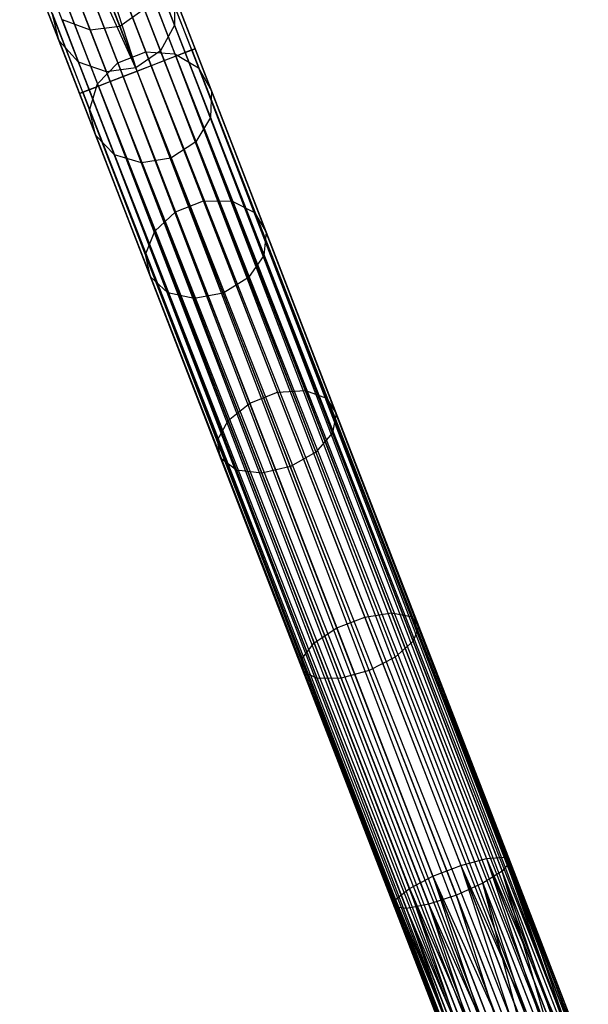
# Model space of a CAD drawing. Extents: x -102 to 101, y -101 to 102.
# Tile 110 of 256: x -32 to -23, y 60 to 76. Entities that reach past the tile are written whole.
import ezdxf

# ---------------------------------------------------------------- set-up
doc = ezdxf.new("R2010")
doc.units = 0
doc.header["$LTSCALE"] = 25.4
doc.layers.get('0').update_dxf_attribs({"linetype": 'CONTINUOUS'})

# ---------------------------------------------------------------- blocks, each defined once
blk = doc.blocks.new('NL2500012268_STL')
at = {"color": 0}
for p, q in [((66.177, 92.803, 306.167), (72.745, 75.849, 46.167)), ((66.177, 92.803, 306.167), (72.745, 75.849, 46.167)), ((66.651, 92.864, 306.175), (73.219, 75.911, 46.175)), ((66.651, 92.864, 306.175), (73.219, 75.911, 46.175)), ((74.37, 75.528, 327.855), (72.873, 79.393, 327.428)), ((74.37, 75.528, 327.855), (72.873, 79.393, 327.428)), ((73.498, 75.19, 328.5), (72.179, 79.259, 328.032)), ((73.498, 75.19, 328.5), (72.179, 79.259, 328.032)), ((73.722, 75.277, 328.471), (72.179, 79.259, 328.032)), ((73.722, 75.277, 328.471), (72.179, 79.259, 328.032)), ((74.117, 75.43, 328.249), (72.59, 79.37, 327.814)), ((74.117, 75.43, 328.249), (72.59, 79.37, 327.814)), ((74.424, 75.549, 327.379), (72.962, 79.324, 326.963)), ((74.424, 75.549, 327.379), (72.962, 79.324, 326.963)), ((73.275, 75.104, 328.471), (71.733, 79.086, 328.032)), ((73.275, 75.104, 328.471), (71.733, 79.086, 328.032)), ((73.498, 75.19, 328.5), (71.733, 79.086, 328.032)), ((73.498, 75.19, 328.5), (71.733, 79.086, 328.032)), ((74.266, 75.488, 326.932), (72.836, 79.177, 326.525)), ((74.266, 75.488, 326.932), (72.836, 79.177, 326.525)), ((73.932, 75.358, 326.615), (72.526, 78.988, 326.214)), ((73.932, 75.358, 326.615), (72.526, 78.988, 326.214)), ((72.88, 74.951, 328.249), (71.354, 78.891, 327.814)), ((72.88, 74.951, 328.249), (71.354, 78.891, 327.814)), ((73.498, 75.19, 326.5), (72.101, 78.798, 326.102)), ((73.498, 75.19, 326.5), (72.101, 78.798, 326.102)), ((72.573, 74.832, 327.379), (71.11, 78.607, 326.963)), ((72.573, 74.832, 327.379), (71.11, 78.607, 326.963)), ((72.626, 74.852, 327.855), (71.129, 78.718, 327.428)), ((72.626, 74.852, 327.855), (71.129, 78.718, 327.428)), ((73.065, 75.022, 326.615), (71.659, 78.652, 326.214)), ((73.065, 75.022, 326.615), (71.659, 78.652, 326.214)), ((72.731, 74.893, 326.932), (71.301, 78.583, 326.525)), ((72.731, 74.893, 326.932), (71.301, 78.583, 326.525)), ((73.018, 77.094, 41.619), (73.636, 75.497, 37.471)), ((73.018, 77.094, 41.619), (73.636, 75.497, 37.471)), ((73.49, 77.048, 41.682), (74.102, 75.468, 37.577)), ((73.49, 77.048, 41.682), (74.102, 75.468, 37.577)), ((72.571, 76.921, 41.619), (73.19, 75.324, 37.471)), ((72.571, 76.921, 41.619), (73.19, 75.324, 37.471)), ((73.88, 76.793, 41.792), (74.48, 75.243, 37.765)), ((73.88, 76.793, 41.792), (74.48, 75.243, 37.765)), ((72.253, 76.569, 41.682), (72.865, 74.989, 37.577)), ((72.253, 76.569, 41.682), (72.865, 74.989, 37.577)), ((73.831, 76.61, 46.145), (74.096, 75.927, 42.051)), ((73.831, 76.61, 46.145), (74.096, 75.927, 42.051)), ((71.977, 76.37, 46.113), (72.247, 75.672, 41.925)), ((71.977, 76.37, 46.113), (72.247, 75.672, 41.925)), ((74.099, 76.389, 41.925), (74.096, 75.927, 42.051)), ((74.099, 76.389, 41.925), (74.096, 75.927, 42.051)), ((74.099, 76.389, 41.925), (74.685, 74.875, 37.993)), ((74.099, 76.389, 41.925), (74.685, 74.875, 37.993)), ((72.247, 75.672, 41.925), (72.136, 76.118, 41.792)), ((72.136, 76.118, 41.792), (72.737, 74.568, 37.765)), ((72.136, 76.118, 41.792), (72.737, 74.568, 37.765)), ((72.247, 75.672, 41.925), (72.136, 76.118, 41.792)), ((73.219, 75.911, 46.175), (73.611, 76.185, 46.167)), ((73.219, 75.911, 46.175), (73.611, 76.185, 46.167)), ((73.611, 76.185, 46.167), (73.872, 75.513, 42.14)), ((73.611, 76.185, 46.167), (73.872, 75.513, 42.14)), ((72.296, 76.015, 46.145), (72.745, 75.849, 46.167)), ((72.296, 76.015, 46.145), (72.745, 75.849, 46.167)), ((72.296, 76.015, 46.145), (72.561, 75.332, 42.051)), ((72.296, 76.015, 46.145), (72.561, 75.332, 42.051)), ((74.096, 75.927, 42.051), (73.872, 75.513, 42.14)), ((74.096, 75.927, 42.051), (73.872, 75.513, 42.14)), ((74.096, 75.927, 42.051), (74.669, 74.447, 38.207)), ((74.096, 75.927, 42.051), (74.669, 74.447, 38.207)), ((72.745, 75.849, 46.167), (73.219, 75.911, 46.175)), ((72.745, 75.849, 46.167), (73.219, 75.911, 46.175)), ((72.745, 75.849, 46.167), (73.005, 75.178, 42.14)), ((72.745, 75.849, 46.167), (73.005, 75.178, 42.14)), ((73.219, 75.911, 46.175), (73.478, 75.243, 42.172)), ((73.219, 75.911, 46.175), (73.478, 75.243, 42.172)), ((72.561, 75.332, 42.051), (72.247, 75.672, 41.925)), ((72.247, 75.672, 41.925), (72.834, 74.158, 37.993)), ((72.247, 75.672, 41.925), (72.834, 74.158, 37.993)), ((72.561, 75.332, 42.051), (72.247, 75.672, 41.925)), ((73.19, 75.324, 37.471), (73.636, 75.497, 37.471)), ((73.19, 75.324, 37.471), (73.636, 75.497, 37.471)), ((73.872, 75.513, 42.14), (73.478, 75.243, 42.172)), ((73.872, 75.513, 42.14), (73.478, 75.243, 42.172)), ((73.636, 75.497, 37.471), (74.56, 73.114, 33.781)), ((73.636, 75.497, 37.471), (74.56, 73.114, 33.781)), ((73.636, 75.497, 37.471), (74.102, 75.468, 37.577)), ((73.636, 75.497, 37.471), (74.102, 75.468, 37.577)), ((73.872, 75.513, 42.14), (74.435, 74.058, 38.358)), ((73.872, 75.513, 42.14), (74.435, 74.058, 38.358)), ((73.932, 75.358, 326.615), (74.266, 75.488, 326.932)), ((73.932, 75.358, 326.615), (74.266, 75.488, 326.932)), ((74.102, 75.468, 37.577), (75.015, 73.11, 33.927)), ((74.102, 75.468, 37.577), (75.015, 73.11, 33.927)), ((74.102, 75.468, 37.577), (74.48, 75.243, 37.765)), ((74.102, 75.468, 37.577), (74.48, 75.243, 37.765)), ((74.37, 75.528, 327.855), (74.117, 75.43, 328.249)), ((74.37, 75.528, 327.855), (74.117, 75.43, 328.249)), ((74.266, 75.488, 326.932), (74.424, 75.549, 327.379)), ((74.266, 75.488, 326.932), (74.424, 75.549, 327.379)), ((74.266, 75.488, 326.932), (87.62, 40.573, 326.751)), ((87.874, 40.671, 327.145), (74.266, 75.488, 326.932)), ((87.874, 40.671, 327.145), (74.266, 75.488, 326.932)), ((87.769, 40.631, 326.932), (74.266, 75.488, 326.932)), ((87.769, 40.631, 326.932), (74.266, 75.488, 326.932)), ((74.266, 75.488, 326.932), (87.62, 40.573, 326.751)), ((74.424, 75.549, 327.379), (74.37, 75.528, 327.855)), ((74.424, 75.549, 327.379), (74.37, 75.528, 327.855)), ((74.37, 75.528, 327.855), (87.928, 40.692, 327.621)), ((87.769, 40.631, 328.068), (74.37, 75.528, 327.855)), ((87.769, 40.631, 328.068), (74.37, 75.528, 327.855)), ((87.874, 40.671, 327.855), (74.37, 75.528, 327.855)), ((87.874, 40.671, 327.855), (74.37, 75.528, 327.855)), ((74.37, 75.528, 327.855), (87.928, 40.692, 327.621)), ((87.928, 40.692, 327.379), (74.424, 75.549, 327.379)), ((87.928, 40.692, 327.621), (74.424, 75.549, 327.379)), ((74.424, 75.549, 327.379), (87.874, 40.671, 327.145)), ((87.928, 40.692, 327.621), (74.424, 75.549, 327.379)), ((87.928, 40.692, 327.379), (74.424, 75.549, 327.379)), ((74.424, 75.549, 327.379), (87.874, 40.671, 327.145)), ((73.005, 75.178, 42.14), (72.561, 75.332, 42.051)), ((72.561, 75.332, 42.051), (73.134, 73.853, 38.207)), ((72.561, 75.332, 42.051), (73.134, 73.853, 38.207)), ((73.005, 75.178, 42.14), (72.561, 75.332, 42.051)), ((72.865, 74.989, 37.577), (73.19, 75.324, 37.471)), ((72.865, 74.989, 37.577), (73.19, 75.324, 37.471)), ((73.19, 75.324, 37.471), (74.113, 72.941, 33.781)), ((73.19, 75.324, 37.471), (74.113, 72.941, 33.781)), ((73.498, 75.19, 326.5), (73.932, 75.358, 326.615)), ((73.498, 75.19, 326.5), (73.932, 75.358, 326.615)), ((74.117, 75.43, 328.249), (73.722, 75.277, 328.471)), ((74.117, 75.43, 328.249), (73.722, 75.277, 328.471)), ((73.932, 75.358, 326.615), (87.225, 40.42, 326.529)), ((87.62, 40.573, 326.751), (73.932, 75.358, 326.615)), ((87.62, 40.573, 326.751), (73.932, 75.358, 326.615)), ((87.435, 40.501, 326.615), (73.932, 75.358, 326.615)), ((87.435, 40.501, 326.615), (73.932, 75.358, 326.615)), ((73.932, 75.358, 326.615), (87.225, 40.42, 326.529)), ((74.117, 75.43, 328.249), (87.769, 40.631, 328.068)), ((87.435, 40.501, 328.385), (74.117, 75.43, 328.249)), ((87.435, 40.501, 328.385), (74.117, 75.43, 328.249)), ((87.62, 40.573, 328.249), (74.117, 75.43, 328.249)), ((87.62, 40.573, 328.249), (74.117, 75.43, 328.249)), ((74.117, 75.43, 328.249), (87.769, 40.631, 328.068)), ((73.478, 75.243, 42.172), (73.005, 75.178, 42.14)), ((73.478, 75.243, 42.172), (73.005, 75.178, 42.14)), ((73.005, 75.178, 42.14), (73.569, 73.722, 38.358)), ((73.005, 75.178, 42.14), (73.569, 73.722, 38.358)), ((73.065, 75.022, 326.615), (73.498, 75.19, 326.5)), ((73.065, 75.022, 326.615), (73.498, 75.19, 326.5)), ((73.498, 75.19, 328.5), (73.275, 75.104, 328.471)), ((73.498, 75.19, 328.5), (73.275, 75.104, 328.471)), ((74.038, 73.796, 38.413), (73.478, 75.243, 42.172)), ((74.038, 73.796, 38.413), (73.478, 75.243, 42.172)), ((73.722, 75.277, 328.471), (73.498, 75.19, 328.5)), ((73.722, 75.277, 328.471), (73.498, 75.19, 328.5)), ((87.225, 40.42, 326.529), (73.498, 75.19, 326.5)), ((87.002, 40.334, 328.5), (73.498, 75.19, 328.5)), ((87.002, 40.334, 328.5), (73.498, 75.19, 328.5)), ((87.002, 40.334, 326.5), (73.498, 75.19, 326.5)), ((87.225, 40.42, 326.529), (73.498, 75.19, 326.5)), ((87.002, 40.334, 326.5), (73.498, 75.19, 326.5)), ((86.779, 40.247, 326.529), (73.498, 75.19, 326.5)), ((86.779, 40.247, 326.529), (73.498, 75.19, 326.5)), ((73.722, 75.277, 328.471), (87.435, 40.501, 328.385)), ((87.225, 40.42, 328.471), (73.722, 75.277, 328.471)), ((87.225, 40.42, 328.471), (73.722, 75.277, 328.471)), ((73.722, 75.277, 328.471), (87.435, 40.501, 328.385)), ((74.48, 75.243, 37.765), (75.377, 72.93, 34.185)), ((74.48, 75.243, 37.765), (75.377, 72.93, 34.185)), ((74.48, 75.243, 37.765), (74.685, 74.875, 37.993)), ((74.48, 75.243, 37.765), (74.685, 74.875, 37.993)), ((72.731, 74.893, 326.932), (73.065, 75.022, 326.615)), ((72.731, 74.893, 326.932), (73.065, 75.022, 326.615)), ((72.737, 74.568, 37.765), (72.865, 74.989, 37.577)), ((72.737, 74.568, 37.765), (72.865, 74.989, 37.577)), ((72.865, 74.989, 37.577), (73.779, 72.631, 33.927)), ((72.865, 74.989, 37.577), (73.779, 72.631, 33.927)), ((73.275, 75.104, 328.471), (72.88, 74.951, 328.249)), ((73.275, 75.104, 328.471), (72.88, 74.951, 328.249)), ((73.065, 75.022, 326.615), (86.384, 40.094, 326.751)), ((86.779, 40.247, 326.529), (73.065, 75.022, 326.615)), ((86.779, 40.247, 326.529), (73.065, 75.022, 326.615)), ((86.569, 40.166, 326.615), (73.065, 75.022, 326.615)), ((86.569, 40.166, 326.615), (73.065, 75.022, 326.615)), ((73.065, 75.022, 326.615), (86.384, 40.094, 326.751)), ((86.569, 40.166, 328.385), (73.275, 75.104, 328.471)), ((86.569, 40.166, 328.385), (73.275, 75.104, 328.471)), ((86.779, 40.247, 328.471), (73.275, 75.104, 328.471)), ((86.779, 40.247, 328.471), (73.275, 75.104, 328.471)), ((72.573, 74.832, 327.379), (72.731, 74.893, 326.932)), ((72.573, 74.832, 327.379), (72.731, 74.893, 326.932)), ((72.626, 74.852, 327.855), (72.573, 74.832, 327.379)), ((72.626, 74.852, 327.855), (72.573, 74.832, 327.379)), ((72.573, 74.832, 327.379), (86.076, 39.975, 327.621)), ((86.076, 39.975, 327.379), (72.573, 74.832, 327.379)), ((72.573, 74.832, 327.379), (86.076, 39.975, 327.621)), ((86.13, 39.996, 327.145), (72.573, 74.832, 327.379)), ((86.13, 39.996, 327.145), (72.573, 74.832, 327.379)), ((86.076, 39.975, 327.379), (72.573, 74.832, 327.379)), ((72.88, 74.951, 328.249), (72.626, 74.852, 327.855)), ((72.88, 74.951, 328.249), (72.626, 74.852, 327.855)), ((72.626, 74.852, 327.855), (86.235, 40.036, 328.068)), ((86.076, 39.975, 327.621), (72.626, 74.852, 327.855)), ((86.076, 39.975, 327.621), (72.626, 74.852, 327.855)), ((86.13, 39.996, 327.855), (72.626, 74.852, 327.855)), ((86.13, 39.996, 327.855), (72.626, 74.852, 327.855)), ((72.626, 74.852, 327.855), (86.235, 40.036, 328.068)), ((72.731, 74.893, 326.932), (86.13, 39.996, 327.145)), ((86.384, 40.094, 326.751), (72.731, 74.893, 326.932)), ((86.384, 40.094, 326.751), (72.731, 74.893, 326.932)), ((86.235, 40.036, 326.932), (72.731, 74.893, 326.932)), ((86.235, 40.036, 326.932), (72.731, 74.893, 326.932)), ((72.731, 74.893, 326.932), (86.13, 39.996, 327.145)), ((72.88, 74.951, 328.249), (86.569, 40.166, 328.385)), ((86.235, 40.036, 328.068), (72.88, 74.951, 328.249)), ((86.235, 40.036, 328.068), (72.88, 74.951, 328.249)), ((86.384, 40.094, 328.249), (72.88, 74.951, 328.249)), ((86.384, 40.094, 328.249), (72.88, 74.951, 328.249)), ((72.88, 74.951, 328.249), (86.569, 40.166, 328.385)), ((74.685, 74.875, 37.993), (74.669, 74.447, 38.207)), ((74.685, 74.875, 37.993), (74.669, 74.447, 38.207)), ((74.685, 74.875, 37.993), (75.56, 72.616, 34.495)), ((74.685, 74.875, 37.993), (75.56, 72.616, 34.495)), ((72.834, 74.158, 37.993), (72.737, 74.568, 37.765)), ((72.737, 74.568, 37.765), (73.633, 72.255, 34.185)), ((72.737, 74.568, 37.765), (73.633, 72.255, 34.185)), ((72.834, 74.158, 37.993), (72.737, 74.568, 37.765)), ((74.669, 74.447, 38.207), (74.435, 74.058, 38.358)), ((74.669, 74.447, 38.207), (74.435, 74.058, 38.358)), ((74.669, 74.447, 38.207), (75.524, 72.239, 34.788)), ((74.669, 74.447, 38.207), (75.524, 72.239, 34.788)), ((73.134, 73.853, 38.207), (72.834, 74.158, 37.993)), ((72.834, 74.158, 37.993), (73.709, 71.899, 34.495)), ((72.834, 74.158, 37.993), (73.709, 71.899, 34.495)), ((73.134, 73.853, 38.207), (72.834, 74.158, 37.993)), ((74.435, 74.058, 38.358), (74.038, 73.796, 38.413)), ((74.435, 74.058, 38.358), (74.038, 73.796, 38.413)), ((74.435, 74.058, 38.358), (75.277, 71.886, 34.996)), ((74.435, 74.058, 38.358), (75.277, 71.886, 34.996)), ((73.569, 73.722, 38.358), (73.134, 73.853, 38.207)), ((73.134, 73.853, 38.207), (73.989, 71.644, 34.788)), ((73.134, 73.853, 38.207), (73.989, 71.644, 34.788)), ((73.569, 73.722, 38.358), (73.134, 73.853, 38.207)), ((74.038, 73.796, 38.413), (73.569, 73.722, 38.358)), ((74.038, 73.796, 38.413), (73.569, 73.722, 38.358)), ((73.569, 73.722, 38.358), (74.41, 71.55, 34.996)), ((73.569, 73.722, 38.358), (74.41, 71.55, 34.996)), ((74.875, 71.637, 35.071), (74.038, 73.796, 38.413)), ((74.875, 71.637, 35.071), (74.038, 73.796, 38.413)), ((74.113, 72.941, 33.781), (74.56, 73.114, 33.781)), ((74.113, 72.941, 33.781), (74.56, 73.114, 33.781)), ((74.56, 73.114, 33.781), (75.745, 70.053, 30.72)), ((74.56, 73.114, 33.781), (75.745, 70.053, 30.72)), ((74.56, 73.114, 33.781), (75.015, 73.11, 33.927)), ((74.56, 73.114, 33.781), (75.015, 73.11, 33.927)), ((75.015, 73.11, 33.927), (76.189, 70.082, 30.898)), ((75.015, 73.11, 33.927), (76.189, 70.082, 30.898)), ((75.015, 73.11, 33.927), (75.377, 72.93, 34.185)), ((75.015, 73.11, 33.927), (75.377, 72.93, 34.185)), ((73.779, 72.631, 33.927), (74.113, 72.941, 33.781)), ((73.779, 72.631, 33.927), (74.113, 72.941, 33.781)), ((74.113, 72.941, 33.781), (75.299, 69.88, 30.72)), ((74.113, 72.941, 33.781), (75.299, 69.88, 30.72)), ((75.377, 72.93, 34.185), (76.528, 69.959, 31.214)), ((75.377, 72.93, 34.185), (76.528, 69.959, 31.214)), ((75.377, 72.93, 34.185), (75.56, 72.616, 34.495)), ((75.377, 72.93, 34.185), (75.56, 72.616, 34.495)), ((73.633, 72.255, 34.185), (73.779, 72.631, 33.927)), ((73.633, 72.255, 34.185), (73.779, 72.631, 33.927)), ((73.779, 72.631, 33.927), (74.952, 69.602, 30.898)), ((73.779, 72.631, 33.927), (74.952, 69.602, 30.898)), ((75.56, 72.616, 34.495), (75.524, 72.239, 34.788)), ((75.56, 72.616, 34.495), (75.524, 72.239, 34.788)), ((75.56, 72.616, 34.495), (76.684, 69.715, 31.594)), ((75.56, 72.616, 34.495), (76.684, 69.715, 31.594)), ((73.709, 71.899, 34.495), (73.633, 72.255, 34.185)), ((73.633, 72.255, 34.185), (74.784, 69.284, 31.214)), ((73.633, 72.255, 34.185), (74.784, 69.284, 31.214)), ((73.709, 71.899, 34.495), (73.633, 72.255, 34.185)), ((75.524, 72.239, 34.788), (75.277, 71.886, 34.996)), ((75.524, 72.239, 34.788), (75.277, 71.886, 34.996)), ((75.524, 72.239, 34.788), (76.623, 69.403, 31.952)), ((75.524, 72.239, 34.788), (76.623, 69.403, 31.952)), ((73.989, 71.644, 34.788), (73.709, 71.899, 34.495)), ((73.709, 71.899, 34.495), (74.833, 68.997, 31.594)), ((73.709, 71.899, 34.495), (74.833, 68.997, 31.594)), ((73.989, 71.644, 34.788), (73.709, 71.899, 34.495)), ((75.277, 71.886, 34.996), (74.875, 71.637, 35.071)), ((75.277, 71.886, 34.996), (74.875, 71.637, 35.071)), ((75.277, 71.886, 34.996), (76.358, 69.096, 32.206)), ((75.277, 71.886, 34.996), (76.358, 69.096, 32.206)), ((74.41, 71.55, 34.996), (73.989, 71.644, 34.788)), ((73.989, 71.644, 34.788), (75.088, 68.808, 31.952)), ((73.989, 71.644, 34.788), (75.088, 68.808, 31.952)), ((74.41, 71.55, 34.996), (73.989, 71.644, 34.788)), ((74.875, 71.637, 35.071), (74.41, 71.55, 34.996)), ((74.875, 71.637, 35.071), (74.41, 71.55, 34.996)), ((74.41, 71.55, 34.996), (75.491, 68.76, 32.206)), ((74.41, 71.55, 34.996), (75.491, 68.76, 32.206)), ((75.949, 68.864, 32.297), (74.875, 71.637, 35.071)), ((75.949, 68.864, 32.297), (74.875, 71.637, 35.071)), ((75.299, 69.88, 30.72), (75.745, 70.053, 30.72)), ((75.299, 69.88, 30.72), (75.745, 70.053, 30.72)), ((75.745, 70.053, 30.72), (76.189, 70.082, 30.898)), ((75.745, 70.053, 30.72), (76.189, 70.082, 30.898)), ((75.745, 70.053, 30.72), (77.139, 66.455, 28.428)), ((75.745, 70.053, 30.72), (77.139, 66.455, 28.428)), ((76.189, 70.082, 30.898), (77.568, 66.522, 28.63)), ((76.189, 70.082, 30.898), (77.568, 66.522, 28.63)), ((76.189, 70.082, 30.898), (76.528, 69.959, 31.214)), ((76.189, 70.082, 30.898), (76.528, 69.959, 31.214)), ((76.528, 69.959, 31.214), (77.88, 66.467, 28.989)), ((76.528, 69.959, 31.214), (77.88, 66.467, 28.989)), ((76.528, 69.959, 31.214), (76.684, 69.715, 31.594)), ((76.528, 69.959, 31.214), (76.684, 69.715, 31.594)), ((74.952, 69.602, 30.898), (75.299, 69.88, 30.72)), ((74.952, 69.602, 30.898), (75.299, 69.88, 30.72)), ((75.299, 69.88, 30.72), (76.693, 66.282, 28.428)), ((75.299, 69.88, 30.72), (76.693, 66.282, 28.428)), ((76.684, 69.715, 31.594), (76.623, 69.403, 31.952)), ((76.684, 69.715, 31.594), (76.623, 69.403, 31.952)), ((76.684, 69.715, 31.594), (78.006, 66.304, 29.421)), ((76.684, 69.715, 31.594), (78.006, 66.304, 29.421)), ((74.784, 69.284, 31.214), (74.952, 69.602, 30.898)), ((74.784, 69.284, 31.214), (74.952, 69.602, 30.898)), ((74.952, 69.602, 30.898), (76.331, 66.043, 28.63)), ((74.952, 69.602, 30.898), (76.331, 66.043, 28.63)), ((76.623, 69.403, 31.952), (76.358, 69.096, 32.206)), ((76.623, 69.403, 31.952), (76.358, 69.096, 32.206)), ((76.623, 69.403, 31.952), (77.915, 66.069, 29.828)), ((76.623, 69.403, 31.952), (77.915, 66.069, 29.828)), ((74.833, 68.997, 31.594), (74.784, 69.284, 31.214)), ((74.784, 69.284, 31.214), (76.137, 65.792, 28.989)), ((74.784, 69.284, 31.214), (76.137, 65.792, 28.989)), ((74.833, 68.997, 31.594), (74.784, 69.284, 31.214)), ((75.088, 68.808, 31.952), (74.833, 68.997, 31.594)), ((74.833, 68.997, 31.594), (76.154, 65.587, 29.421)), ((74.833, 68.997, 31.594), (76.154, 65.587, 29.421)), ((75.088, 68.808, 31.952), (74.833, 68.997, 31.594)), ((76.358, 69.096, 32.206), (75.949, 68.864, 32.297)), ((76.358, 69.096, 32.206), (75.949, 68.864, 32.297)), ((76.358, 69.096, 32.206), (77.628, 65.816, 30.116)), ((76.358, 69.096, 32.206), (77.628, 65.816, 30.116)), ((75.949, 68.864, 32.297), (75.491, 68.76, 32.206)), ((75.949, 68.864, 32.297), (75.491, 68.76, 32.206)), ((77.212, 65.604, 30.221), (75.949, 68.864, 32.297)), ((77.212, 65.604, 30.221), (75.949, 68.864, 32.297)), ((75.491, 68.76, 32.206), (75.088, 68.808, 31.952)), ((75.088, 68.808, 31.952), (76.38, 65.474, 29.828)), ((75.088, 68.808, 31.952), (76.38, 65.474, 29.828)), ((75.491, 68.76, 32.206), (75.088, 68.808, 31.952)), ((75.491, 68.76, 32.206), (76.761, 65.481, 30.116)), ((75.491, 68.76, 32.206), (76.761, 65.481, 30.116)), ((77.139, 66.455, 28.428), (77.568, 66.522, 28.63)), ((77.139, 66.455, 28.428), (77.568, 66.522, 28.63)), ((77.568, 66.522, 28.63), (79.09, 62.593, 27.227)), ((77.568, 66.522, 28.63), (79.09, 62.593, 27.227)), ((77.568, 66.522, 28.63), (77.88, 66.467, 28.989)), ((77.568, 66.522, 28.63), (77.88, 66.467, 28.989)), ((76.693, 66.282, 28.428), (77.139, 66.455, 28.428)), ((76.693, 66.282, 28.428), (77.139, 66.455, 28.428)), ((77.139, 66.455, 28.428), (78.677, 62.484, 27.009)), ((77.139, 66.455, 28.428), (78.677, 62.484, 27.009)), ((77.88, 66.467, 28.989), (79.373, 62.613, 27.612)), ((77.88, 66.467, 28.989), (79.373, 62.613, 27.612)), ((77.88, 66.467, 28.989), (78.006, 66.304, 29.421)), ((77.88, 66.467, 28.989), (78.006, 66.304, 29.421)), ((76.331, 66.043, 28.63), (76.693, 66.282, 28.428)), ((76.331, 66.043, 28.63), (76.693, 66.282, 28.428)), ((76.693, 66.282, 28.428), (78.231, 62.312, 27.009)), ((76.693, 66.282, 28.428), (78.231, 62.312, 27.009)), ((78.006, 66.304, 29.421), (77.915, 66.069, 29.828)), ((78.006, 66.304, 29.421), (77.915, 66.069, 29.828)), ((78.006, 66.304, 29.421), (79.464, 62.54, 28.076)), ((78.006, 66.304, 29.421), (79.464, 62.54, 28.076)), ((76.137, 65.792, 28.989), (76.331, 66.043, 28.63)), ((76.137, 65.792, 28.989), (76.331, 66.043, 28.63)), ((76.331, 66.043, 28.63), (77.853, 62.114, 27.227)), ((76.331, 66.043, 28.63), (77.853, 62.114, 27.227)), ((77.915, 66.069, 29.828), (77.628, 65.816, 30.116)), ((77.915, 66.069, 29.828), (77.628, 65.816, 30.116)), ((77.915, 66.069, 29.828), (79.34, 62.39, 28.513)), ((77.915, 66.069, 29.828), (79.34, 62.39, 28.513)), ((76.154, 65.587, 29.421), (76.137, 65.792, 28.989)), ((76.137, 65.792, 28.989), (77.63, 61.938, 27.612)), ((76.137, 65.792, 28.989), (77.63, 61.938, 27.612)), ((76.154, 65.587, 29.421), (76.137, 65.792, 28.989)), ((77.628, 65.816, 30.116), (77.212, 65.604, 30.221)), ((77.628, 65.816, 30.116), (77.212, 65.604, 30.221)), ((77.628, 65.816, 30.116), (79.03, 62.198, 28.823)), ((77.628, 65.816, 30.116), (79.03, 62.198, 28.823)), ((76.38, 65.474, 29.828), (76.154, 65.587, 29.421)), ((76.154, 65.587, 29.421), (77.612, 61.823, 28.076)), ((76.154, 65.587, 29.421), (77.612, 61.823, 28.076)), ((76.38, 65.474, 29.828), (76.154, 65.587, 29.421)), ((77.212, 65.604, 30.221), (76.761, 65.481, 30.116)), ((77.212, 65.604, 30.221), (76.761, 65.481, 30.116)), ((78.606, 62.007, 28.935), (77.212, 65.604, 30.221)), ((78.606, 62.007, 28.935), (77.212, 65.604, 30.221)), ((76.761, 65.481, 30.116), (76.38, 65.474, 29.828)), ((76.761, 65.481, 30.116), (76.38, 65.474, 29.828)), ((76.38, 65.474, 29.828), (77.805, 61.795, 28.513)), ((76.38, 65.474, 29.828), (77.805, 61.795, 28.513)), ((76.761, 65.481, 30.116), (78.163, 61.862, 28.823)), ((76.761, 65.481, 30.116), (78.163, 61.862, 28.823)), ((78.677, 62.484, 27.009), (79.09, 62.593, 27.227)), ((78.677, 62.484, 27.009), (79.09, 62.593, 27.227)), ((79.09, 62.593, 27.227), (79.373, 62.613, 27.612)), ((79.09, 62.593, 27.227), (79.373, 62.613, 27.612)), ((79.09, 62.593, 27.227), (80.499, 58.405, 26.615)), ((79.09, 62.593, 27.227), (80.499, 58.405, 26.615)), ((79.09, 62.593, 27.227), (80.684, 58.477, 26.751)), ((79.09, 62.593, 27.227), (80.684, 58.477, 26.751)), ((79.09, 62.593, 27.227), (80.834, 58.534, 26.932)), ((79.09, 62.593, 27.227), (80.834, 58.534, 26.932)), ((79.464, 62.54, 28.076), (79.34, 62.39, 28.513)), ((79.464, 62.54, 28.076), (79.34, 62.39, 28.513)), ((79.373, 62.613, 27.612), (80.834, 58.534, 26.932)), ((79.373, 62.613, 27.612), (80.834, 58.534, 26.932)), ((79.373, 62.613, 27.612), (80.938, 58.575, 27.145)), ((79.373, 62.613, 27.612), (80.938, 58.575, 27.145)), ((79.373, 62.613, 27.612), (80.992, 58.596, 27.379)), ((79.373, 62.613, 27.612), (80.992, 58.596, 27.379)), ((79.373, 62.613, 27.612), (79.464, 62.54, 28.076)), ((79.373, 62.613, 27.612), (79.464, 62.54, 28.076)), ((79.464, 62.54, 28.076), (80.992, 58.596, 27.379)), ((79.464, 62.54, 28.076), (80.992, 58.596, 27.621)), ((79.464, 62.54, 28.076), (80.992, 58.596, 27.379)), ((80.834, 58.534, 28.068), (79.464, 62.54, 28.076)), ((80.834, 58.534, 28.068), (79.464, 62.54, 28.076)), ((80.938, 58.575, 27.855), (79.464, 62.54, 28.076)), ((80.938, 58.575, 27.855), (79.464, 62.54, 28.076)), ((79.464, 62.54, 28.076), (80.992, 58.596, 27.621)), ((78.231, 62.312, 27.009), (78.677, 62.484, 27.009)), ((78.231, 62.312, 27.009), (78.677, 62.484, 27.009)), ((78.677, 62.484, 27.009), (80.066, 58.237, 26.5)), ((78.677, 62.484, 27.009), (80.066, 58.237, 26.5)), ((78.677, 62.484, 27.009), (80.289, 58.323, 26.529)), ((78.677, 62.484, 27.009), (80.289, 58.323, 26.529)), ((78.677, 62.484, 27.009), (80.499, 58.405, 26.615)), ((78.677, 62.484, 27.009), (80.499, 58.405, 26.615)), ((79.34, 62.39, 28.513), (79.03, 62.198, 28.823)), ((79.34, 62.39, 28.513), (79.03, 62.198, 28.823)), ((80.499, 58.405, 28.385), (79.34, 62.39, 28.513)), ((80.684, 58.477, 28.249), (79.34, 62.39, 28.513)), ((80.499, 58.405, 28.385), (79.34, 62.39, 28.513)), ((80.684, 58.477, 28.249), (79.34, 62.39, 28.513)), ((80.834, 58.534, 28.068), (79.34, 62.39, 28.513)), ((80.834, 58.534, 28.068), (79.34, 62.39, 28.513)), ((77.853, 62.114, 27.227), (78.231, 62.312, 27.009)), ((77.853, 62.114, 27.227), (78.231, 62.312, 27.009)), ((78.231, 62.312, 27.009), (79.633, 58.069, 26.615)), ((78.231, 62.312, 27.009), (79.633, 58.069, 26.615)), ((78.231, 62.312, 27.009), (79.843, 58.151, 26.529)), ((78.231, 62.312, 27.009), (79.843, 58.151, 26.529)), ((78.231, 62.312, 27.009), (80.066, 58.237, 26.5)), ((78.231, 62.312, 27.009), (80.066, 58.237, 26.5)), ((77.63, 61.938, 27.612), (77.853, 62.114, 27.227)), ((77.63, 61.938, 27.612), (77.853, 62.114, 27.227)), ((77.853, 62.114, 27.227), (79.299, 57.94, 26.932)), ((77.853, 62.114, 27.227), (79.299, 57.94, 26.932)), ((77.853, 62.114, 27.227), (79.448, 57.997, 26.751)), ((77.853, 62.114, 27.227), (79.448, 57.997, 26.751)), ((77.853, 62.114, 27.227), (79.633, 58.069, 26.615)), ((77.853, 62.114, 27.227), (79.633, 58.069, 26.615)), ((79.03, 62.198, 28.823), (78.606, 62.007, 28.935)), ((79.03, 62.198, 28.823), (78.606, 62.007, 28.935)), ((79.03, 62.198, 28.823), (80.499, 58.405, 28.385)), ((80.066, 58.237, 28.5), (79.03, 62.198, 28.823)), ((80.066, 58.237, 28.5), (79.03, 62.198, 28.823)), ((80.289, 58.323, 28.471), (79.03, 62.198, 28.823)), ((80.289, 58.323, 28.471), (79.03, 62.198, 28.823)), ((79.03, 62.198, 28.823), (80.499, 58.405, 28.385)), ((77.612, 61.823, 28.076), (77.63, 61.938, 27.612)), ((77.612, 61.823, 28.076), (77.63, 61.938, 27.612)), ((77.63, 61.938, 27.612), (79.14, 57.878, 27.379)), ((77.63, 61.938, 27.612), (79.14, 57.878, 27.379)), ((77.63, 61.938, 27.612), (79.194, 57.899, 27.145)), ((77.63, 61.938, 27.612), (79.194, 57.899, 27.145)), ((77.63, 61.938, 27.612), (79.299, 57.94, 26.932)), ((77.63, 61.938, 27.612), (79.299, 57.94, 26.932)), ((78.606, 62.007, 28.935), (78.163, 61.862, 28.823)), ((78.606, 62.007, 28.935), (78.163, 61.862, 28.823)), ((79.843, 58.151, 28.471), (78.606, 62.007, 28.935)), ((79.843, 58.151, 28.471), (78.606, 62.007, 28.935)), ((80.066, 58.237, 28.5), (78.606, 62.007, 28.935)), ((80.066, 58.237, 28.5), (78.606, 62.007, 28.935)), ((77.805, 61.795, 28.513), (77.612, 61.823, 28.076)), ((77.612, 61.823, 28.076), (79.194, 57.899, 27.855)), ((77.612, 61.823, 28.076), (79.194, 57.899, 27.855)), ((77.612, 61.823, 28.076), (79.14, 57.878, 27.621)), ((77.612, 61.823, 28.076), (79.14, 57.878, 27.379)), ((77.612, 61.823, 28.076), (79.14, 57.878, 27.621)), ((77.612, 61.823, 28.076), (79.14, 57.878, 27.379)), ((77.805, 61.795, 28.513), (77.612, 61.823, 28.076)), ((78.163, 61.862, 28.823), (77.805, 61.795, 28.513)), ((78.163, 61.862, 28.823), (77.805, 61.795, 28.513)), ((77.805, 61.795, 28.513), (79.299, 57.94, 28.068)), ((79.448, 57.997, 28.249), (77.805, 61.795, 28.513)), ((79.448, 57.997, 28.249), (77.805, 61.795, 28.513)), ((77.805, 61.795, 28.513), (79.299, 57.94, 28.068)), ((77.805, 61.795, 28.513), (79.194, 57.899, 27.855)), ((77.805, 61.795, 28.513), (79.194, 57.899, 27.855)), ((79.448, 57.997, 28.249), (78.163, 61.862, 28.823)), ((79.633, 58.069, 28.385), (78.163, 61.862, 28.823)), ((79.448, 57.997, 28.249), (78.163, 61.862, 28.823)), ((79.633, 58.069, 28.385), (78.163, 61.862, 28.823)), ((79.843, 58.151, 28.471), (78.163, 61.862, 28.823)), ((79.843, 58.151, 28.471), (78.163, 61.862, 28.823))]:
    blk.add_line(p, q, dxfattribs=at)

msp = doc.modelspace()

# ---------------------------------------------------------------- block references
at = {"color": 0}
msp.add_blockref('NL2500012268_STL', (-103.369, -0.081, -1716.928), dxfattribs=at)

doc.saveas('drawing.dxf')
